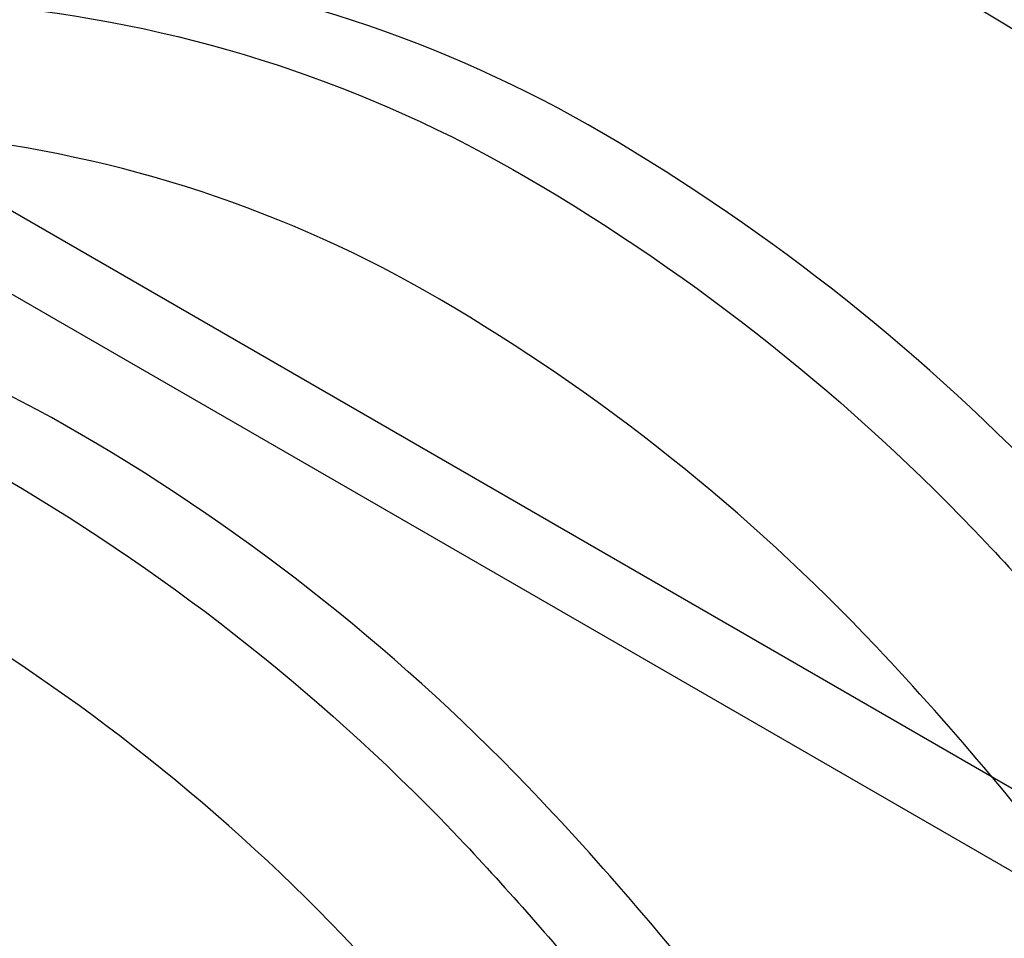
# Model space of a CAD drawing. Extents: x -19547 to -11561, y 2096 to 5601.
# Tile 14 of 168: x -19181 to -19119, y 3291 to 3349. Entities that reach past the tile are written whole.
import ezdxf

# ---------------------------------------------------------------- set-up
doc = ezdxf.new("R2010")
doc.units = 0
doc.header["$MEASUREMENT"] = 0
doc.layers.add('PIPING-VENT-ISO', color=3, linetype='CONTINUOUS')
doc.layers.add('TANK', color=2, linetype='CONTINUOUS')

msp = doc.modelspace()

# ---------------------------------------------------------------- linework, layer by layer
at = {"layer": 'PIPING-VENT-ISO'}
for p, q in [((-19189.262, 3341.46, 0), (-19021.658, 3244.694, 0)), ((-19189.794, 3336.571, 0), (-19023.908, 3240.797, 0))]:
    msp.add_line(p, q, dxfattribs=at)
at = {"layer": 'TANK', "elevation": 0}
for points in [[(-19047.775, 3204.758, 0.049983), (-19046.407, 3220.092, 0.071312), (-19051.72, 3254.478, 0.017305), (-19055.917, 3266.72, 0.040291), (-19068.882, 3293.876, 0.057637), (-19094.584, 3328.316, 0.071312), (-19121.81, 3349.982, 0.106395), (-19152.668, 3360.132, 0.159299), (-19174.178, 3355.53), (-19179.605, 3352.397)], [(-19065.483, 3194.538, 0.03226), (-19064.923, 3204.98, 0.071312), (-19070.506, 3241.114, 0.019282), (-19075.476, 3255.428, 0.038312), (-19088.54, 3282.515, 0.044515), (-19108.643, 3311.064, 0.013151), (-19115.536, 3318.766, 0.071312), (-19144.146, 3341.533, 0.106395), (-19176.573, 3352.199, 0.149431), (-19197.935, 3348.071), (-19205.108, 3343.856), (-19206.719, 3336.742)], [(-19065.483, 3194.538, 0.03226), (-19064.923, 3204.98, 0.071312), (-19070.506, 3241.114, 0.019282), (-19075.476, 3255.428, 0.038312), (-19088.54, 3282.515, 0.044515), (-19108.643, 3311.064, 0.013151), (-19115.536, 3318.766, 0.071312), (-19144.146, 3341.533, 0.106395), (-19176.573, 3352.199, 0.149431), (-19197.935, 3348.071), (-19205.108, 3343.856), (-19206.719, 3336.742)], [(-19205.108, 3343.856, -0.16913), (-19181.273, 3349.419, -0.106395), (-19148.846, 3338.753, -0.071312), (-19120.236, 3315.986, -0.016688), (-19111.598, 3306.121, -0.040957), (-19093.241, 3279.735, -0.038238), (-19080.198, 3252.701, -0.019356), (-19075.206, 3238.334, -0.071312), (-19069.623, 3202.199, -0.032043), (-19070.175, 3191.828, -0.032043)], [(-19205.108, 3343.856, -0.16913), (-19181.273, 3349.419, -0.106395), (-19148.846, 3338.753, -0.071312), (-19120.236, 3315.986, -0.016688), (-19111.598, 3306.121, -0.040957), (-19093.241, 3279.735, -0.038238), (-19080.198, 3252.701, -0.019356), (-19075.206, 3238.334, -0.071312), (-19069.623, 3202.199, -0.032043), (-19070.175, 3191.828, -0.032043)], [(-19080.316, 3185.97, 0.049983), (-19078.948, 3201.304, 0.071312), (-19084.261, 3235.69, 0.017305), (-19088.458, 3247.932, 0.040291), (-19101.423, 3275.088, 0.057637), (-19127.125, 3309.529, 0.071312), (-19154.351, 3331.194, 0.106395), (-19185.209, 3341.344, 0.159299), (-19206.719, 3336.742), (-19212.146, 3333.609)], [(-19080.316, 3185.97, 0.049983), (-19078.948, 3201.304, 0.071312), (-19084.261, 3235.69, 0.017305), (-19088.458, 3247.932, 0.040291), (-19101.423, 3275.088, 0.057637), (-19127.125, 3309.529, 0.071312), (-19154.351, 3331.194, 0.106395), (-19185.209, 3341.344, 0.159299), (-19206.719, 3336.742), (-19212.146, 3333.609)], [(-19098.023, 3175.751, 0.03226), (-19097.463, 3186.192, 0.071312), (-19103.046, 3222.327, 0.019282), (-19108.017, 3236.64, 0.038312), (-19121.081, 3263.728, 0.044515), (-19141.184, 3292.276, 0.013151), (-19148.077, 3299.979, 0.071312), (-19176.687, 3322.746, 0.106395), (-19209.113, 3333.412, 0.149431), (-19230.476, 3329.284), (-19237.649, 3325.068), (-19239.26, 3317.955)], [(-19237.649, 3325.068, -0.16913), (-19213.814, 3330.632, -0.106395), (-19181.387, 3319.965, -0.071312), (-19152.777, 3297.199, -0.016688), (-19144.138, 3287.333, -0.040957), (-19125.782, 3260.947, -0.038238), (-19112.739, 3233.914, -0.019356), (-19107.747, 3219.546, -0.071312), (-19102.164, 3183.412, -0.032043), (-19102.716, 3173.04, -0.032043)], [(-19112.857, 3167.183, 0.049983), (-19111.489, 3182.517, 0.071312), (-19116.802, 3216.903, 0.017305), (-19120.999, 3229.145, 0.040291), (-19133.964, 3256.301, 0.057637), (-19159.666, 3290.741, 0.071312), (-19186.892, 3312.407, 0.106395), (-19217.749, 3322.557, 0.159299), (-19239.26, 3317.955), (-19244.687, 3314.822)]]:
    msp.add_lwpolyline(points, format="xyb", dxfattribs=at)

doc.saveas('drawing.dxf')
